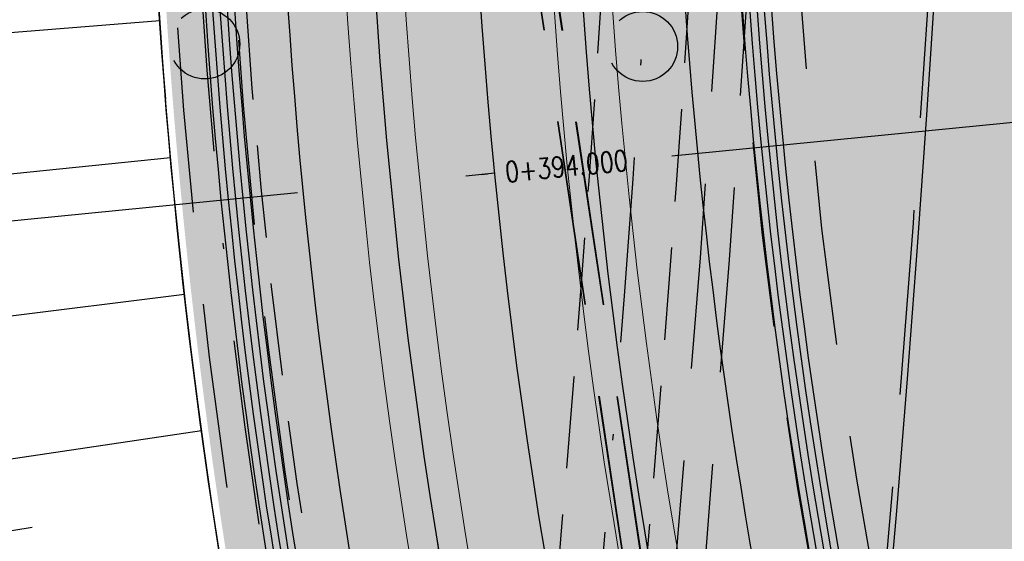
# Model space of a CAD drawing. Header units: metres. Extents: x 3458045 to 3462392, y 5482308 to 5484762.
# Tile 54 of 256: x 3459661 to 3459678, y 5483560 to 5483569. Entities that reach past the tile are written whole.
import ezdxf
from ezdxf.enums import TextEntityAlignment as Align

# ---------------------------------------------------------------- set-up
doc = ezdxf.new("R2010")
doc.units = ezdxf.units.M
for name, pattern in [('AUSGEZOGEN', [2, 1, 1]), ('STRICHPUNKT2', [12.7, 6.35, -3.175, 0, -3.175]), ('VERDECKT2', [4.7625, 3.175, -1.5875])]:
    doc.linetypes.add(name, pattern=pattern)
doc.layers.get('0').update_dxf_attribs({"linetype": 'CONTINUOUS'})
for name, color, linetype in [('-SP_AXIS', 7, 'CONTINUOUS'), ('SP_ACHSE_6721', 7, 'CONTINUOUS'), ('SP_ACHSE_6731', 7, 'CONTINUOUS'), ('SP_ACHSE_8521', 7, 'CONTINUOUS'), ('SP_ACHSE_8901', 7, 'CONTINUOUS'), ('SP_ACHSE_8911', 7, 'CONTINUOUS'), ('SP_AXIS', 7, 'CONTINUOUS'), ('SP_BAUGRUBE-BÖSCHUNG', 210, 'AUSGEZOGEN'), ('SP_BAUGRUBE-VERBAU', 210, 'AUSGEZOGEN'), ('SP_Blockfugen', 2, 'STRICHPUNKT2'), ('SP_BW5xx-BrückenB44', 7, 'CONTINUOUS'), ('SP_BW5xx-SchutzbauwerkBASF', 7, 'VERDECKT2'), ('SP_Entwässerung', 170, 'VERDECKT2'), ('SP_SOLID_Trogsohle_L6', 254, 'CONTINUOUS'), ('SP_StadtbahnFluchtweg', 1, 'CONTINUOUS'), ('SP_Trogsohle_Bohrpfähle_L6', 1, 'VERDECKT2'), ('SP_Trogsohle_L6', 1, 'VERDECKT2'), ('SP_TrogTunnel-Bautoleranz', 160, 'VERDECKT2'), ('SP_Trogwand_L6', 2, 'CONTINUOUS'), ('SP_Tunnelwand_L7+8', 2, 'VERDECKT2'), ('SP_Vb_Planung', 10, 'CONTINUOUS'), ('SP_VERM', 1, 'CONTINUOUS'), ('T__AXIS', 3, 'CONTINUOUS')]:
    doc.layers.add(name, color=color, linetype=linetype)
doc.layers.add('SP_HILF', color=6, linetype='CONTINUOUS', plot=False)
doc.styles.add('SIMPLEX8', font='simplexd.shx', dxfattribs={"width": 0.8})
doc.linetypes.add('EISENBAHN', pattern='A,0.15,[130,ltypeshp.shx,S=0.25,R=0,X=0,Y=0],0.15', length=0.3)

# ---------------------------------------------------------------- blocks, each defined once
blk = doc.blocks.new('kmr_i')
at = {"color": 1, "linetype": 'Continuous'}
blk.add_line((0, 0), (0, 1.416438), dxfattribs=at)
at = {"color": 1, "linetype": 'Continuous', "style": 'SIMPLEX8', "width": 0.8}
blk.add_attdef('STATION', text='', height=1, rotation=270.0000584, dxfattribs=at).set_placement((0, -0.50985), align=Align.MIDDLE_LEFT)
blk = doc.blocks.new('*U427')
at = {"color": 0, "linetype": 'ByBlock'}
for p, q in [((-5.543, 26.864), (0.755, 27.365)), ((-5.316, 24.374), (0.94, 25.014)), ((-5.034, 21.89), (1.179, 22.668)), ((-4.695, 19.413), (1.471, 20.327)), ((-4.505, 18.178), (-1.434, 18.668))]:
    blk.add_line(p, q, dxfattribs=at)

msp = doc.modelspace()

# ---------------------------------------------------------------- hatches: boundary and pattern name
at = {"layer": 'SP_SOLID_Trogsohle_L6'}
h = msp.add_hatch(color=253, dxfattribs=at)
h.dxf.hatch_style = 1
edge = h.paths.add_edge_path()
edge.add_line((3459682.6949, 5483576.1228), (3459674.2893, 5483576.5167))
edge.add_line((3459674.2893, 5483576.5167), (3459663.2959, 5483576.5564))
edge.add_arc((3459767.2204, 5483576.1835), 103.9252, 179.794427, 197.2561)
edge.add_line((3459667.9731, 5483545.3548), (3459678.4741, 5483548.6177))
edge.add_line((3459678.4741, 5483548.6177), (3459680.495, 5483548.3915))
edge.add_arc((3459252.6651, 5483596.2841), 430.5021, 353.612728, 357.315741)

# ---------------------------------------------------------------- linework, layer by layer
at = {"layer": '-SP_AXIS'}
msp.add_lwpolyline([(3459584.535, 5483313.826, 0.0163167), (3459599.9585, 5483332.687, 0.068239), (3459640.0386, 5483403.6589, 0.0069142), (3459643.3392, 5483412.3483, 0.0075143), (3459646.8956, 5483422.5925, 0.0096132), (3459652.7624, 5483441.5652, 0.0302488), (3459671.402, 5483524.1051, 0.0101538), (3459674.2769, 5483543.8961, 0.0856948), (3459667.4585, 5483688.3544)], format="xyb", dxfattribs=at)
at = {"layer": 'SP_ACHSE_6721'}
msp.add_lwpolyline([(3459853.5264, 5483320.0167, -0.1948963), (3459834.0333, 5483331.317), (3459703.015, 5483499.9698, -0.000771), (3459699.9492, 5483503.9245, -0.0023131), (3459696.908, 5483507.8981, -0.0038551), (3459693.916, 5483511.9088, -0.0053972), (3459690.9988, 5483515.9742, -0.0069393), (3459688.1827, 5483520.1102, -0.0084814), (3459685.4956, 5483524.3311, -0.0100236), (3459682.9666, 5483528.6484, -0.0115658), (3459680.6263, 5483533.0707, -0.0049744), (3459679.7641, 5483534.8411, -0.2153203), (3459678.2508, 5483614.3812, -0.0091566)], format="xyb", dxfattribs=at)
at = {"layer": 'SP_ACHSE_6731'}
msp.add_lwpolyline([(3459675.7031, 5483617.3858, 0.2228231), (3459677.0437, 5483532.3132, 0.0025401), (3459677.5007, 5483531.3892, 0.0114891), (3459679.8618, 5483526.94, 0.0099571), (3459682.4115, 5483522.5961, 0.0084252), (3459685.1192, 5483518.3487, 0.0068933), (3459687.9557, 5483514.1863, 0.0053614), (3459690.8935, 5483510.0945, 0.0038296), (3459693.906, 5483506.0574, 0.0022977), (3459696.9678, 5483502.0574, 0.0007659), (3459700.054, 5483498.0763), (3459831.272, 5483329.1671, 0.2011722), (3459853.8419, 5483316.445, 0.0012629)], format="xyb", dxfattribs=at)
at = {"layer": 'SP_ACHSE_8521'}
msp.add_lwpolyline([(3459694.0808, 5483383.6589, 0.2800965), (3459702.0956, 5483470.5561, 0.0116649), (3459700.1549, 5483474.3008, 0.0099688), (3459698.0344, 5483477.9921, 0.0081562), (3459695.7815, 5483481.6042, 0.0063437), (3459693.4247, 5483485.1496, 0.0045312), (3459690.9914, 5483488.6429, 0.0027187), (3459688.5077, 5483492.1005, 0.0009062), (3459685.9989, 5483495.5401, -0.0007831), (3459683.0952, 5483499.5198, -0.0023494), (3459680.2165, 5483503.5177, -0.0039157), (3459677.3881, 5483507.5512, -0.005482), (3459674.6361, 5483511.6372, -0.0070483), (3459671.9873, 5483515.7908, -0.0086147), (3459669.47, 5483520.0252, -0.0101697), (3459667.116, 5483524.3467, -0.2255197), (3459663.8072, 5483620.7334, -0.0051343)], format="xyb", dxfattribs=at)
at = {"layer": 'SP_ACHSE_8901'}
msp.add_lwpolyline([(3459663.5917, 5483703.287, -0.0763528), (3459773.4733, 5483559.3038, -0.0026415), (3459775.3741, 5483555.7812, -0.0045692), (3459777.2239, 5483552.2315, -0.0064969), (3459778.9947, 5483548.6418, -0.0084247), (3459780.6575, 5483545.0009, -0.0103526), (3459782.1824, 5483541.3003, -0.0122805), (3459783.5383, 5483537.5346, -0.0141346), (3459784.6877, 5483533.7213, -0.0820775), (3459786.8382, 5483512.3056, -0.0039193), (3459786.7627, 5483511.2537, -0.0130302), (3459786.3551, 5483507.4265, -0.0110254), (3459785.7638, 5483503.6231, -0.0090206), (3459785.0205, 5483499.8464, -0.007016), (3459784.1565, 5483496.0954, -0.0050114), (3459783.2025, 5483492.3662, -0.0030068), (3459782.1889, 5483488.6527, -0.0010023), (3459781.1454, 5483484.9475), (3459771.4367, 5483450.6471, 0.0014127)], format="xyb", dxfattribs=at)
at = {"layer": 'SP_ACHSE_8911'}
msp.add_lwpolyline([(3459779.9669, 5483401.3496, -0.1898543), (3459772.019, 5483438.2528, -0.0048267), (3459772.1981, 5483439.2782, -0.0102194), (3459772.7329, 5483441.8661, -0.0072994), (3459773.3582, 5483444.4337, -0.0043796), (3459774.0432, 5483446.9861, -0.0014599), (3459774.758, 5483449.5304), (3459784.8281, 5483485.1076, 0.0010135), (3459785.8599, 5483488.7717, 0.0030406), (3459786.8619, 5483492.4439, 0.0050678), (3459787.8042, 5483496.1319, 0.0070949), (3459788.6565, 5483499.8416, 0.0091222), (3459789.3881, 5483503.5769, 0.0111495), (3459789.9676, 5483507.3387, 0.0096243), (3459790.2818, 5483510.1571, 0.0966281), (3459787.5873, 5483536.6729, 0.005752), (3459787.0914, 5483538.2453, 0.0123927), (3459785.7657, 5483541.9647, 0.0104385), (3459784.2716, 5483545.6199, 0.0084844), (3459782.6402, 5483549.216, 0.0065303), (3459780.9016, 5483552.7616, 0.0045764), (3459779.0846, 5483556.2677, 0.0026224), (3459777.2173, 5483559.7474, 0.0769413), (3459666.0197, 5483705.8087)], format="xyb", dxfattribs=at)
at = {"layer": 'SP_AXIS'}
for points in [[(3459779.9669, 5483401.3496, -0.1898543), (3459772.019, 5483438.2528, -0.0048267), (3459772.1981, 5483439.2782, -0.0102194), (3459772.7329, 5483441.8661, -0.0072994), (3459773.3582, 5483444.4337, -0.0043796), (3459774.0432, 5483446.9861, -0.0014599), (3459774.758, 5483449.5304), (3459784.8281, 5483485.1076, 0.0010135), (3459785.8599, 5483488.7717, 0.0030406), (3459786.8619, 5483492.4439, 0.0050678), (3459787.8042, 5483496.1319, 0.0070949), (3459788.6565, 5483499.8416, 0.0091222), (3459789.3881, 5483503.5769, 0.0111495), (3459789.9676, 5483507.3387, 0.0096243), (3459790.2818, 5483510.1571, 0.0966281), (3459787.5873, 5483536.6729, 0.005752), (3459787.0914, 5483538.2453, 0.0123927), (3459785.7657, 5483541.9647, 0.0104385), (3459784.2716, 5483545.6199, 0.0084844), (3459782.6402, 5483549.216, 0.0065303), (3459780.9016, 5483552.7616, 0.0045764), (3459779.0846, 5483556.2677, 0.0026224), (3459777.2173, 5483559.7474, 0.0769413), (3459666.0197, 5483705.8087)], [(3459663.5917, 5483703.287, -0.0763528), (3459773.4733, 5483559.3038, -0.0026415), (3459775.3741, 5483555.7812, -0.0045692), (3459777.2239, 5483552.2315, -0.0064969), (3459778.9947, 5483548.6418, -0.0084247), (3459780.6575, 5483545.0009, -0.0103526), (3459782.1824, 5483541.3003, -0.0122805), (3459783.5383, 5483537.5346, -0.0141346), (3459784.6877, 5483533.7213, -0.0820775), (3459786.8382, 5483512.3056, -0.0039193), (3459786.7627, 5483511.2537, -0.0130302), (3459786.3551, 5483507.4265, -0.0110254), (3459785.7638, 5483503.6231, -0.0090206), (3459785.0205, 5483499.8464, -0.007016), (3459784.1565, 5483496.0954, -0.0050114), (3459783.2025, 5483492.3662, -0.0030068), (3459782.1889, 5483488.6527, -0.0010023), (3459781.1454, 5483484.9475), (3459771.4367, 5483450.6471, 0.0014127)], [(3459694.0808, 5483383.6589, 0.2800965), (3459702.0956, 5483470.5561, 0.0116649), (3459700.1549, 5483474.3008, 0.0099688), (3459698.0344, 5483477.9921, 0.0081562), (3459695.7815, 5483481.6042, 0.0063437), (3459693.4247, 5483485.1496, 0.0045312), (3459690.9914, 5483488.6429, 0.0027187), (3459688.5077, 5483492.1005, 0.0009062), (3459685.9989, 5483495.5401, -0.0007831), (3459683.0952, 5483499.5198, -0.0023494), (3459680.2165, 5483503.5177, -0.0039157), (3459677.3881, 5483507.5512, -0.005482), (3459674.6361, 5483511.6372, -0.0070483), (3459671.9873, 5483515.7908, -0.0086147), (3459669.47, 5483520.0252, -0.0101697), (3459667.116, 5483524.3467, -0.2255197), (3459663.8072, 5483620.7334, -0.0051343)], [(3459675.7031, 5483617.3858, 0.2228231), (3459677.0437, 5483532.3132, 0.0025401), (3459677.5007, 5483531.3892, 0.0114891), (3459679.8618, 5483526.94, 0.0099571), (3459682.4115, 5483522.5961, 0.0084252), (3459685.1192, 5483518.3487, 0.0068933), (3459687.9557, 5483514.1863, 0.0053614), (3459690.8935, 5483510.0945, 0.0038296), (3459693.906, 5483506.0574, 0.0022977), (3459696.9678, 5483502.0574, 0.0007659), (3459700.054, 5483498.0763), (3459831.272, 5483329.1671, 0.2011722), (3459853.8419, 5483316.445, 0.0012629)], [(3459853.5264, 5483320.0167, -0.1948963), (3459834.0333, 5483331.317), (3459703.015, 5483499.9698, -0.000771), (3459699.9492, 5483503.9245, -0.0023131), (3459696.908, 5483507.8981, -0.0038551), (3459693.916, 5483511.9088, -0.0053972), (3459690.9988, 5483515.9742, -0.0069393), (3459688.1827, 5483520.1102, -0.0084814), (3459685.4956, 5483524.3311, -0.0100236), (3459682.9666, 5483528.6484, -0.0115658), (3459680.6263, 5483533.0707, -0.0049744), (3459679.7641, 5483534.8411, -0.2153203), (3459678.2508, 5483614.3812, -0.0091566)]]:
    msp.add_lwpolyline(points, format="xyb", dxfattribs=at)
at = {"layer": 'SP_BAUGRUBE-VERBAU'}
for points in [[(3459666.8019, 5483531.4638, -0.1571782), (3459658.8474, 5483598.9886, -0.1539058)], [(3459668.4795, 5483543.4786, -0.1327859), (3459665.3839, 5483597.6281)]]:
    msp.add_lwpolyline(points, format="xyb", dxfattribs=at)
at = {"layer": 'SP_Blockfugen'}
msp.add_line((3459659.4461, 5483565.7033), (3459678.8521, 5483567.6115), dxfattribs=at)
at = {"layer": 'SP_BW5xx-BrückenB44', "color": 96}
for points in [[(3459696.0024, 5483467.3082, 0.0007946), (3459695.8953, 5483467.5286, 0.0116649), (3459694.1044, 5483470.9838, 0.0099688), (3459692.121, 5483474.4366, 0.0081562), (3459689.9872, 5483477.8577, 0.0063437), (3459687.7274, 5483481.2572, 0.0045312), (3459685.3656, 5483484.6479, 0.0027187), (3459682.9256, 5483488.0446, 0.0009062), (3459680.4316, 5483491.464, -0.0007831), (3459677.5148, 5483495.4616, -0.0023494), (3459674.5982, 5483499.5121, -0.0039157), (3459671.7078, 5483503.6341, -0.005482), (3459668.8712, 5483507.8456, -0.0070483), (3459666.1179, 5483512.1632, -0.0086147), (3459663.479, 5483516.602, -0.0101697), (3459660.9908, 5483521.1699, -0.2067745), (3459654.3611, 5483615.5275, -0.0051343)], [(3459697.0824, 5483467.8313, 0.0007946), (3459696.9736, 5483468.0551, 0.0116649), (3459695.1567, 5483471.5607, 0.0099688), (3459693.1494, 5483475.0549, 0.0081562), (3459690.9949, 5483478.5092, 0.0063437), (3459688.7182, 5483481.9341, 0.0045312), (3459686.344, 5483485.3426, 0.0027187), (3459683.8964, 5483488.75, 0.0009062), (3459681.3998, 5483492.1729, -0.0007831), (3459678.4853, 5483496.1674, -0.0023494), (3459675.5753, 5483500.2087, -0.0039157), (3459672.6957, 5483504.3153, -0.005482), (3459669.8738, 5483508.505, -0.0070483), (3459667.1386, 5483512.7941, -0.0086147), (3459664.5209, 5483517.1973, -0.0101697), (3459662.056, 5483521.7223, -0.20662), (3459655.4723, 5483615.0785, -0.0051343)], [(3459697.9824, 5483468.2672, 0.0007946), (3459697.8722, 5483468.4939, 0.0116649), (3459696.0335, 5483472.0415, 0.0099688), (3459694.0064, 5483475.5702, 0.0081562), (3459691.8347, 5483479.0522, 0.0063437), (3459689.5439, 5483482.4982, 0.0045312), (3459687.1593, 5483485.9216, 0.0027187), (3459684.7054, 5483489.3378, 0.0009062), (3459682.2067, 5483492.7636, -0.0007831), (3459679.2941, 5483496.7555, -0.0023494), (3459676.3896, 5483500.7892, -0.0039157), (3459673.5189, 5483504.883, -0.005482), (3459670.7093, 5483509.0545, -0.0070483), (3459667.9893, 5483513.3198, -0.0086147), (3459665.3892, 5483517.6934, -0.0101697), (3459662.9437, 5483522.1828, -0.2065472), (3459656.4031, 5483614.7025, -0.0051343)]]:
    msp.add_lwpolyline(points, format="xyb", dxfattribs=at)
at = {"layer": 'SP_BW5xx-SchutzbauwerkBASF', "color": 96}
for points in [[(3459401.0095, 5483122.659, 0.0232004), (3459423.2563, 5483139.8317, 0.0116309), (3459433.79, 5483149.1729, 0.0086639), (3459446.1447, 5483161.059, 0.0063364), (3459456.4755, 5483171.6126, 0.0035267), (3459473.1706, 5483189.3547), (3459562.7393, 5483285.4326, 0.0025948), (3459574.3446, 5483297.9486, 0.0060935), (3459586.7942, 5483311.8522, 0.0163167), (3459602.3416, 5483330.8647, 0.0006214), (3459602.3461, 5483330.8706, 0.068239), (3459642.827, 5483402.5522, 0.0069142), (3459646.1581, 5483411.3219, 0.0075143), (3459649.7441, 5483421.6513, 0.0096118), (3459655.6442, 5483440.7314, 0.0302462), (3459674.3622, 5483523.618, 0.0101516), (3459677.2539, 5483543.5252, 0.049763), (3459679.3242, 5483628.484, 0.00046)], [(3459401.2953, 5483122.2488, 0.0232011), (3459423.5796, 5483139.4502, 0.0116306), (3459434.1303, 5483148.8067, 0.0086639), (3459446.4975, 5483160.7047, 0.0063364), (3459456.8372, 5483171.2674, 0.0035266), (3459473.5367, 5483189.0142), (3459563.1046, 5483285.0912, 0.0025947), (3459574.713, 5483297.6106, 0.0060935), (3459587.1707, 5483311.5232, 0.0163167), (3459602.7387, 5483330.561, 0.0006214), (3459602.744, 5483330.5679, 0.068239), (3459643.2917, 5483402.3678, 0.0069142), (3459646.6279, 5483411.1508, 0.0075143), (3459650.2189, 5483421.4944, 0.0096116), (3459656.1245, 5483440.5924, 0.0302458), (3459674.8556, 5483523.5368, 0.0101512), (3459677.7501, 5483543.4634, 0.0497627), (3459679.8228, 5483628.521, 0.00046)], [(3459397.4648, 5483127.7458, 0.0231899), (3459419.2461, 5483144.5601, -0.0003924), (3459419.2499, 5483144.5633, 0.0116329), (3459429.5695, 5483153.7147, 0.0086639), (3459441.7694, 5483165.4518, 0.0063364), (3459451.9903, 5483175.8932, 0.0035272), (3459468.6279, 5483193.5742, -0.0006005), (3459468.6331, 5483193.5799), (3459558.2069, 5483289.6631, -0.0006254), (3459558.2123, 5483289.669, 0.0025954), (3459569.7764, 5483302.1405, 0.0060935), (3459582.1253, 5483315.9315, 0.016314), (3459597.4141, 5483334.6277, 0.0682356), (3459637.0643, 5483404.8394, 0.0069142), (3459640.3323, 5483413.4431, 0.0075143), (3459643.8572, 5483423.5964, 0.0096132), (3459649.6876, 5483442.4515, -0.0004775), (3459649.6893, 5483442.4574, 0.0302488), (3459668.2437, 5483524.62, -0.0007352), (3459668.2453, 5483524.6293, 0.0101538), (3459671.1015, 5483544.2918, 0.0497665), (3459673.1412, 5483628.0252)], [(3459397.1789, 5483128.156, 0.0231889), (3459418.9225, 5483144.9413, 0.0061218), (3459424.6963, 5483149.9667, 0.0043641), (3459429.2372, 5483154.0885, 0.0073566), (3459438.132, 5483162.5586, 0.0061333), (3459447.9008, 5483172.3785, 0.0031036), (3459455.3771, 5483180.1718, 0.0021323), (3459468.2656, 5483193.9189), (3459557.8412, 5483290.0041, 0.0006666), (3459564.1687, 5483296.8023, 0.0036667), (3459574.5998, 5483308.1867, 0.0088003), (3459586.7349, 5483322.0987, 0.0120082), (3459597.015, 5483334.9289, 0.0682371), (3459636.5995, 5483405.0238, 0.0094139), (3459640.8967, 5483416.4967, 0.0075852), (3459644.8109, 5483428.137, 0.0068969), (3459649.2086, 5483442.5949, 0.0302502), (3459667.7507, 5483524.7031, 0.0093939), (3459670.6056, 5483544.3561, 0.0497651), (3459672.6426, 5483627.9882, 0.0497651)], [(3459662.5782, 5483479.7025, 0.0161712), (3459671.3033, 5483524.1213, 0.0101539), (3459674.1777, 5483543.9085, 0.0345231), (3459677.3868, 5483602.4401)]]:
    msp.add_lwpolyline(points, format="xyb", dxfattribs=at)
at = {"layer": 'SP_Entwässerung'}
for p, q in [((3459668.1057, 5483581.6732), (3459674.0345, 5483542.1081)), ((3459668.1138, 5483581.6731), (3459674.0422, 5483542.1108)), ((3459668.4182, 5483581.6658), (3459674.3308, 5483542.2095)), ((3459668.4264, 5483581.6656), (3459674.3384, 5483542.2122))]:
    msp.add_line(p, q, dxfattribs=at)
at = {"layer": 'SP_HILF'}
msp.add_lwpolyline([(3459682.5576, 5483576.2182), (3459674.152, 5483576.6121), (3459663.1586, 5483576.6518, 0.0763387), (3459667.8358, 5483545.4502), (3459678.3368, 5483548.7131), (3459680.3577, 5483548.4869, 0.0161588)], format="xyb", close=True, dxfattribs=at)
at = {"layer": 'SP_StadtbahnFluchtweg'}
for points in [[(3459713.8054, 5483477.8483), (3459699.0269, 5483496.8717, -0.000771), (3459695.9533, 5483500.8367, -0.0023131), (3459692.8836, 5483504.8473, -0.0038551), (3459689.8451, 5483508.9205, -0.0053972), (3459686.8643, 5483513.0744, -0.0069393), (3459683.9694, 5483517.3264, -0.0084814), (3459681.1903, 5483521.6917, -0.0100236), (3459678.5589, 5483526.1837, -0.0115658), (3459676.1094, 5483530.8125, -0.0049744), (3459675.2021, 5483532.6753, -0.1668111), (3459667.7831, 5483598.279, -0.1668111)], [(3459719.1754, 5483482.02), (3459704.3969, 5483501.0434, -0.000771), (3459701.334, 5483504.9946, -0.0023131), (3459698.3026, 5483508.9553, -0.0038551), (3459695.3267, 5483512.9444, -0.0053972), (3459692.4315, 5483516.979, -0.0069393), (3459689.6428, 5483521.0749, -0.0084814), (3459686.9876, 5483525.2457, -0.0100236), (3459684.494, 5483529.5025, -0.0115658), (3459682.1916, 5483533.8533, -0.0049744), (3459681.345, 5483535.5917, -0.1668108), (3459674.4221, 5483596.8085, -0.1668108)]]:
    msp.add_lwpolyline(points, format="xyb", dxfattribs=at)
at = {"layer": 'SP_Trogsohle_Bohrpfähle_L6', "linetype": 'STRICHPUNKT2', "ltscale": 0.5}
for points in [[(3459663.9086, 5483576.6491, 0.079876), (3459668.9922, 5483544.29, 0.079876)], [(3459666.6771, 5483525.8748, 0.0096554), (3459669.3649, 5483544.5081, 0.0191887), (3459672.115, 5483576.6194, 0.0500699)]]:
    msp.add_lwpolyline(points, format="xyb", dxfattribs=at)
at = {"layer": 'SP_Trogsohle_Bohrpfähle_L6', "ltscale": 0.5}
for centre in [(3459664.174, 5483568.874), (3459671.6851, 5483568.8316)]:
    msp.add_circle(centre, 0.6, dxfattribs=at)
at = {"layer": 'SP_Trogsohle_L6', "ltscale": 0.5}
for points in [[(3459663.1586, 5483576.6518, 0.0763145), (3459667.8328, 5483545.4597, 0.1312865)], [(3459664.6586, 5483576.6464, 0.0667972), (3459668.1853, 5483549.6303, 0.079876)], [(3459669.2283, 5483549.7428, 0.0160811), (3459671.3643, 5483576.6221)], [(3459670.719, 5483549.576, 0.0161199), (3459672.8657, 5483576.6167, 0.0436749)]]:
    msp.add_lwpolyline(points, format="xyb", dxfattribs=at)
at = {"layer": 'SP_TrogTunnel-Bautoleranz'}
for points in [[(3459719.659, 5483482.946), (3459705.1472, 5483501.6262, -0.000771), (3459702.0857, 5483505.5755, -0.0023131), (3459699.0596, 5483509.5292, -0.0038551), (3459696.0925, 5483513.5065, -0.0053972), (3459693.2093, 5483517.5245, -0.0069393), (3459690.4354, 5483521.5986, -0.0084814), (3459687.7975, 5483525.7422, -0.0100236), (3459685.3232, 5483529.9661, -0.0115658), (3459683.0413, 5483534.2781, -0.0049744), (3459682.2031, 5483535.9991, -0.1901616), (3459677.5616, 5483604.8113, -0.0091566)], [(3459666.6716, 5483597.3578, 0.1668118), (3459674.8871, 5483531.2602, 0.0025401), (3459675.3549, 5483530.3142, 0.0114891), (3459677.7682, 5483525.7666, 0.0099571), (3459680.3663, 5483521.3402, 0.0084252), (3459683.1175, 5483517.0247, 0.0068933), (3459685.9913, 5483512.8075, 0.0053614), (3459688.9591, 5483508.6739, 0.0038296), (3459691.9936, 5483504.6074, 0.0022977), (3459695.0687, 5483500.5899, 0.0007659), (3459698.1595, 5483496.603), (3459712.8676, 5483477.6701, 0.2011722)]]:
    msp.add_lwpolyline(points, format="xyb", dxfattribs=at)
at = {"layer": 'SP_Trogwand_L6'}
for points in [[(3459719.6787, 5483482.9613), (3459705.1669, 5483501.6416, -0.000771), (3459702.1055, 5483505.5908, -0.0023131), (3459699.0795, 5483509.5443, -0.0038551), (3459696.1127, 5483513.5213, -0.0053972), (3459693.2297, 5483517.5389, -0.0069393), (3459690.4563, 5483521.6124, -0.0084814), (3459687.8188, 5483525.7553, -0.0100236), (3459685.345, 5483529.9783, -0.0115658), (3459683.0637, 5483534.2893, -0.0049744), (3459682.2257, 5483536.0099, -0.1901616), (3459677.5854, 5483604.8037, -0.0091566)], [(3459720.0736, 5483483.2681), (3459705.5618, 5483501.9483, -0.000771), (3459702.5011, 5483505.8965, -0.0023131), (3459699.478, 5483509.8463, -0.0038551), (3459696.5157, 5483513.8172, -0.0053972), (3459693.6391, 5483517.826, -0.0069393), (3459690.8735, 5483521.8881, -0.0084814), (3459688.2451, 5483526.0166, -0.0100236), (3459685.7814, 5483530.2224, -0.0115658), (3459683.5109, 5483534.5128, -0.0049744), (3459682.6774, 5483536.2243, -0.1901616), (3459678.0618, 5483604.6519, -0.0091566)], [(3459666.1578, 5483597.4657, 0.1668117), (3459674.4153, 5483531.0298, 0.0025401), (3459674.8856, 5483530.0791, 0.0114891), (3459677.3102, 5483525.5099, 0.0099571), (3459679.9189, 5483521.0655, 0.0084252), (3459682.6796, 5483516.7351, 0.0068933), (3459685.5616, 5483512.5059, 0.0053614), (3459688.5359, 5483508.3632, 0.0038296), (3459691.5752, 5483504.2902, 0.0022977), (3459694.6533, 5483500.2689, 0.0007659), (3459697.745, 5483496.2807), (3459712.453, 5483477.348, 0.2011722)], [(3459666.6471, 5483597.363, 0.1668118), (3459674.8646, 5483531.2492, 0.0025401), (3459675.3326, 5483530.303, 0.0114891), (3459677.7464, 5483525.7544, 0.0099571), (3459680.345, 5483521.3272, 0.0084252), (3459683.0966, 5483517.0109, 0.0068933), (3459685.9708, 5483512.7932, 0.0053614), (3459688.9389, 5483508.6591, 0.0038296), (3459691.9736, 5483504.5923, 0.0022977), (3459695.0489, 5483500.5746, 0.0007659), (3459698.1397, 5483496.5877), (3459712.8479, 5483477.6548, 0.2011722)]]:
    msp.add_lwpolyline(points, format="xyb", dxfattribs=at)
at = {"layer": 'SP_Trogwand_L6', "color": 251, "linetype": 'Continuous'}
for points in [[(3459719.7774, 5483483.038), (3459705.2656, 5483501.7183, -0.000771), (3459702.2044, 5483505.6672, -0.0023131), (3459699.1792, 5483509.6198, -0.0038551), (3459696.2134, 5483513.5953, -0.0053972), (3459693.3321, 5483517.6107, -0.0069393), (3459690.5606, 5483521.6813, -0.0084814), (3459687.9254, 5483525.8206, -0.0100236), (3459685.4541, 5483530.0393, -0.0115658), (3459683.1755, 5483534.3452, -0.0049744), (3459682.3386, 5483536.0635, -0.1901616), (3459677.7045, 5483604.7658, -0.0091566)], [(3459719.8761, 5483483.1147), (3459705.3643, 5483501.7949, -0.000771), (3459702.3033, 5483505.7436, -0.0023131), (3459699.2788, 5483509.6953, -0.0038551), (3459696.3142, 5483513.6693, -0.0053972), (3459693.4344, 5483517.6824, -0.0069393), (3459690.6649, 5483521.7502, -0.0084814), (3459688.032, 5483525.886, -0.0100236), (3459685.5632, 5483530.1003, -0.0115658), (3459683.2873, 5483534.4011, -0.0049744), (3459682.4516, 5483536.1171, -0.1901616), (3459677.8236, 5483604.7278, -0.0091566)], [(3459719.9748, 5483483.1914), (3459705.463, 5483501.8716, -0.000771), (3459702.4022, 5483505.82, -0.0023131), (3459699.3784, 5483509.7708, -0.0038551), (3459696.415, 5483513.7432, -0.0053972), (3459693.5368, 5483517.7542, -0.0069393), (3459690.7692, 5483521.8191, -0.0084814), (3459688.1385, 5483525.9513, -0.0100236), (3459685.6723, 5483530.1614, -0.0115658), (3459683.3991, 5483534.4569, -0.0049744), (3459682.5645, 5483536.1707, -0.1901616), (3459677.9427, 5483604.6899, -0.0091566)], [(3459666.2801, 5483597.44, 0.1668117), (3459674.5276, 5483531.0847, 0.0025401), (3459674.9973, 5483530.135, 0.0114891), (3459677.4193, 5483525.571, 0.0099571), (3459680.0254, 5483521.1309, 0.0084252), (3459682.7838, 5483516.804, 0.0068933), (3459685.6639, 5483512.5777, 0.0053614), (3459688.6367, 5483508.4372, 0.0038296), (3459691.6748, 5483504.3657, 0.0022977), (3459694.7522, 5483500.3453, 0.0007659), (3459697.8437, 5483496.3575), (3459712.5517, 5483477.4247)], [(3459666.4024, 5483597.4143, 0.1668117), (3459674.6399, 5483531.1395, 0.0025401), (3459675.1091, 5483530.191, 0.0114891), (3459677.5283, 5483525.6321, 0.0099571), (3459680.132, 5483521.1963, 0.0084252), (3459682.8881, 5483516.873, 0.0068933), (3459685.7662, 5483512.6495, 0.0053614), (3459688.7374, 5483508.5112, 0.0038296), (3459691.7744, 5483504.4412, 0.0022977), (3459694.8511, 5483500.4218, 0.0007659), (3459697.9424, 5483496.4342), (3459712.6504, 5483477.5014)], [(3459666.5248, 5483597.3886, 0.1668118), (3459674.7523, 5483531.1943, 0.0025401), (3459675.2208, 5483530.247, 0.0114891), (3459677.6374, 5483525.6933, 0.0099571), (3459680.2385, 5483521.2617, 0.0084252), (3459682.9924, 5483516.9419, 0.0068933), (3459685.8685, 5483512.7214, 0.0053614), (3459688.8382, 5483508.5852, 0.0038296), (3459691.874, 5483504.5167, 0.0022977), (3459694.95, 5483500.4982, 0.0007659), (3459698.0411, 5483496.5109), (3459712.7491, 5483477.5781)]]:
    msp.add_lwpolyline(points, format="xyb", dxfattribs=at)
at = {"layer": 'SP_Trogwand_L6', "color": 1, "linetype": 'VERDECKT2'}
for points in [[(3459686.6571, 5483529.6876, -0.0018461), (3459686.2178, 5483530.4664, -0.0115658), (3459683.9581, 5483534.7364, -0.0049744), (3459683.1291, 5483536.4387, -0.1901616), (3459678.5382, 5483604.5001, -0.0091566)], [(3459665.6684, 5483597.5684, 0.1668117), (3459673.966, 5483530.8104, 0.0025401), (3459674.4385, 5483529.8551, 0.0114891), (3459676.8741, 5483525.2654, 0.0019145), (3459677.3638, 5483524.3995, 0.0084252)]]:
    msp.add_lwpolyline(points, format="xyb", dxfattribs=at)
at = {"layer": 'SP_Tunnelwand_L7+8'}
msp.add_lwpolyline([(3459773.8543, 5483437.9507, -0.0048267), (3459774.0272, 5483438.9405, -0.0102194), (3459774.5464, 5483441.4524, -0.0072994), (3459775.1587, 5483443.9673, -0.0043796), (3459775.8353, 5483446.4883, -0.0014599), (3459776.5472, 5483449.0221), (3459786.6178, 5483484.6011, 0.0010135), (3459787.6513, 5483488.2711, 0.0030406), (3459788.6592, 5483491.9652, 0.0050678), (3459789.6109, 5483495.6897, 0.0070949), (3459790.475, 5483499.4509, 0.0091222), (3459791.2196, 5483503.2528, 0.0111495), (3459791.8118, 5483507.0966, 0.0096243), (3459792.134, 5483509.9866, 0.0966281), (3459789.3676, 5483537.2118, 0.005752), (3459788.8587, 5483538.8251, 0.0123927), (3459787.5017, 5483542.6324, 0.0104385), (3459785.9782, 5483546.3594, 0.0084844), (3459784.3208, 5483550.013, 0.0065303), (3459782.5607, 5483553.6022, 0.0045764), (3459780.7281, 5483557.1386, 0.0026224), (3459778.8515, 5483560.6355, 0.0769413), (3459667.3099, 5483707.1486), (3459482.1353, 5483885.4597, 0.0146052)], format="xyb", dxfattribs=at)
at = {"layer": 'SP_Vb_Planung', "linetype": 'AUSGEZOGEN', "lineweight": 13, "ltscale": 13}
for points in [[(3459780.3831, 5483401.6267, -0.1898543), (3459772.5124, 5483438.1716, -0.0048267), (3459772.6898, 5483439.1874, -0.0102194), (3459773.2204, 5483441.7549, -0.0072994), (3459773.8422, 5483444.3083, -0.0043796), (3459774.525, 5483446.8523, -0.0014599), (3459775.239, 5483449.3937), (3459785.3092, 5483484.9715, 0.0010135), (3459786.3415, 5483488.6371, 0.0030406), (3459787.3451, 5483492.3152, 0.0050678), (3459788.2899, 5483496.013, 0.0070949), (3459789.1454, 5483499.7366, 0.0091222), (3459789.8804, 5483503.4898, 0.0111495), (3459790.4634, 5483507.2736, 0.0096243), (3459790.7797, 5483510.1112, 0.0966281), (3459788.0659, 5483536.8178, 0.005752), (3459787.5665, 5483538.4011, 0.0123927), (3459786.2324, 5483542.1442, 0.0104385), (3459784.7304, 5483545.8187, 0.0084844), (3459783.092, 5483549.4303, 0.0065303), (3459781.3476, 5483552.9876, 0.0045764), (3459779.5264, 5483556.5018, 0.0026224), (3459777.6566, 5483559.9861, 0.0769413), (3459666.3666, 5483706.1689)], [(3459779.5507, 5483401.0725, -0.1898543), (3459771.5256, 5483438.334, -0.0048267), (3459771.7064, 5483439.369, -0.0102194), (3459772.2455, 5483441.9773, -0.0072994), (3459772.8741, 5483444.5591, -0.0043796), (3459773.5614, 5483447.1199, -0.0014599), (3459774.277, 5483449.667), (3459784.347, 5483485.2438, 0.0010135), (3459785.3783, 5483488.9062, 0.0030406), (3459786.3787, 5483492.5726, 0.0050678), (3459787.3185, 5483496.2507, 0.0070949), (3459788.1677, 5483499.9466, 0.0091222), (3459788.8957, 5483503.664, 0.0111495), (3459789.4719, 5483507.4038, 0.0096243), (3459789.7839, 5483510.2029, 0.0966281), (3459787.1088, 5483536.5281, 0.005752), (3459786.6163, 5483538.0894, 0.0123927), (3459785.299, 5483541.7852, 0.0104385), (3459783.8128, 5483545.4211, 0.0084844), (3459782.1884, 5483549.0017, 0.0065303), (3459780.4555, 5483552.5356, 0.0045764), (3459778.6428, 5483556.0336, 0.0026224), (3459776.7779, 5483559.5086, 0.0769413), (3459665.6729, 5483705.4486)], [(3459663.9385, 5483703.6472, -0.0763528), (3459773.9123, 5483559.5433, -0.0026415), (3459775.8154, 5483556.0163, -0.0045692), (3459777.6694, 5483552.4585, -0.0064969), (3459779.4459, 5483548.8571, -0.0084247), (3459781.1157, 5483545.201, -0.0103526), (3459782.6485, 5483541.4812, -0.0122805), (3459784.0127, 5483537.6924, -0.0141346), (3459785.1703, 5483533.852, -0.0820775), (3459787.3372, 5483512.2737, -0.0039193), (3459787.2612, 5483511.214, -0.0130302), (3459786.8507, 5483507.3606, -0.0110254), (3459786.256, 5483503.5354, -0.0090206), (3459785.5093, 5483499.741, -0.007016), (3459784.6421, 5483495.9763, -0.0050114), (3459783.6857, 5483492.2374, -0.0030068), (3459782.6704, 5483488.5182, -0.0010023), (3459781.6264, 5483484.811), (3459771.9178, 5483450.5109, 0.0014127)], [(3459663.2449, 5483702.9268, -0.0763528), (3459773.0344, 5483559.0643, -0.0026415), (3459774.9329, 5483555.546, -0.0045692), (3459776.7784, 5483552.0045, -0.0064969), (3459778.5434, 5483548.4264, -0.0084247), (3459780.1992, 5483544.8009, -0.0103526), (3459781.7163, 5483541.1194, -0.0122805), (3459783.0638, 5483537.3768, -0.0141346), (3459784.2051, 5483533.5906, -0.0820775), (3459786.3392, 5483512.3374, -0.0039193), (3459786.2643, 5483511.2934, -0.0130302), (3459785.8594, 5483507.4924, -0.0110254), (3459785.2715, 5483503.7108, -0.0090206), (3459784.5318, 5483499.9518, -0.007016), (3459783.6709, 5483496.2145, -0.0050114), (3459782.7194, 5483492.495, -0.0030068), (3459781.7073, 5483488.7873, -0.0010023), (3459780.6644, 5483485.084), (3459770.9556, 5483450.7832, 0.0014127)], [(3459675.2472, 5483617.5909, 0.2228231), (3459676.5944, 5483532.0938, 0.0025401), (3459677.0537, 5483531.1652, 0.0114891), (3459679.4256, 5483526.6956, 0.0099571), (3459681.9854, 5483522.3345, 0.0084252), (3459684.7022, 5483518.0729, 0.0068933), (3459687.5465, 5483513.899, 0.0053614), (3459690.4905, 5483509.7985, 0.0038296), (3459693.5076, 5483505.7553, 0.0022977), (3459696.5721, 5483501.7517, 0.0007659), (3459699.6593, 5483497.7694), (3459830.8772, 5483328.8604, 0.2011722), (3459853.784, 5483315.9484, 0.0012629)], [(3459676.1591, 5483617.1806, 0.2228231), (3459677.493, 5483532.5326, 0.0025401), (3459677.9478, 5483531.6131, 0.0114891), (3459680.298, 5483527.1845, 0.0099571), (3459682.8376, 5483522.8577, 0.0084252), (3459685.5362, 5483518.6246, 0.0068933), (3459688.365, 5483514.4735, 0.0053614), (3459691.2965, 5483510.3904, 0.0038296), (3459694.3044, 5483506.3595, 0.0022977), (3459697.3634, 5483502.3632, 0.0007659), (3459700.4487, 5483498.3833), (3459831.6669, 5483329.4739, 0.2011722), (3459853.8999, 5483316.9416, 0.001261)], [(3459853.4564, 5483319.5216, -0.1948963), (3459833.6384, 5483331.0102), (3459702.6201, 5483499.6631, -0.000771), (3459699.5536, 5483503.6188, -0.0023131), (3459696.5095, 5483507.596, -0.0038551), (3459693.5129, 5483511.6129, -0.0053972), (3459690.5894, 5483515.6871, -0.0069393), (3459687.7656, 5483519.8346, -0.0084814), (3459685.0694, 5483524.0698, -0.0100236), (3459682.5302, 5483528.4044, -0.0115658), (3459680.1791, 5483532.8471, -0.0049744), (3459679.3124, 5483534.6267, -0.2153203), (3459677.7913, 5483614.5783, -0.0091566)], [(3459853.5964, 5483320.5118, -0.1948963), (3459834.4281, 5483331.6237), (3459703.4098, 5483500.2766, -0.000771), (3459700.3449, 5483504.2303, -0.0023131), (3459697.3064, 5483508.2001, -0.0038551), (3459694.3191, 5483512.2047, -0.0053972), (3459691.4081, 5483516.2613, -0.0069393), (3459688.5999, 5483520.3859, -0.0084814), (3459685.9219, 5483524.5924, -0.0100236), (3459683.403, 5483528.8924, -0.0115658), (3459681.0735, 5483533.2943, -0.0049744), (3459680.2158, 5483535.0556, -0.2153203), (3459678.7103, 5483614.1841, -0.0091566)]]:
    msp.add_lwpolyline(points, format="xyb", dxfattribs=at)
at = {"layer": 'SP_Vb_Planung', "linetype": 'EISENBAHN', "lineweight": 13, "ltscale": 13}
for points in [[(3459779.9669, 5483401.3496, -0.1898543), (3459772.019, 5483438.2528, -0.0048267), (3459772.1981, 5483439.2782, -0.0102194), (3459772.7329, 5483441.8661, -0.0072994), (3459773.3582, 5483444.4337, -0.0043796), (3459774.0432, 5483446.9861, -0.0014599), (3459774.758, 5483449.5304), (3459784.8281, 5483485.1076, 0.0010135), (3459785.8599, 5483488.7717, 0.0030406), (3459786.8619, 5483492.4439, 0.0050678), (3459787.8042, 5483496.1319, 0.0070949), (3459788.6565, 5483499.8416, 0.0091222), (3459789.3881, 5483503.5769, 0.0111495), (3459789.9676, 5483507.3387, 0.0096243), (3459790.2818, 5483510.1571, 0.0966281), (3459787.5873, 5483536.6729, 0.005752), (3459787.0914, 5483538.2453, 0.0123927), (3459785.7657, 5483541.9647, 0.0104385), (3459784.2716, 5483545.6199, 0.0084844), (3459782.6402, 5483549.216, 0.0065303), (3459780.9016, 5483552.7616, 0.0045764), (3459779.0846, 5483556.2677, 0.0026224), (3459777.2173, 5483559.7474, 0.0769413), (3459666.0197, 5483705.8087)], [(3459663.5917, 5483703.287, -0.0763528), (3459773.4733, 5483559.3038, -0.0026415), (3459775.3741, 5483555.7812, -0.0045692), (3459777.2239, 5483552.2315, -0.0064969), (3459778.9947, 5483548.6418, -0.0084247), (3459780.6575, 5483545.0009, -0.0103526), (3459782.1824, 5483541.3003, -0.0122805), (3459783.5383, 5483537.5346, -0.0141346), (3459784.6877, 5483533.7213, -0.0820775), (3459786.8382, 5483512.3056, -0.0039193), (3459786.7627, 5483511.2537, -0.0130302), (3459786.3551, 5483507.4265, -0.0110254), (3459785.7638, 5483503.6231, -0.0090206), (3459785.0205, 5483499.8464, -0.007016), (3459784.1565, 5483496.0954, -0.0050114), (3459783.2025, 5483492.3662, -0.0030068), (3459782.1889, 5483488.6527, -0.0010023), (3459781.1454, 5483484.9475), (3459771.4367, 5483450.6471, 0.0014127)], [(3459675.7031, 5483617.3858, 0.2228231), (3459677.0437, 5483532.3132, 0.0025401), (3459677.5007, 5483531.3892, 0.0114891), (3459679.8618, 5483526.94, 0.0099571), (3459682.4115, 5483522.5961, 0.0084252), (3459685.1192, 5483518.3487, 0.0068933), (3459687.9557, 5483514.1863, 0.0053614), (3459690.8935, 5483510.0945, 0.0038296), (3459693.906, 5483506.0574, 0.0022977), (3459696.9678, 5483502.0574, 0.0007659), (3459700.054, 5483498.0763), (3459831.272, 5483329.1671, 0.2011722), (3459853.8419, 5483316.445, 0.0012629)], [(3459853.5264, 5483320.0167, -0.1948963), (3459834.0333, 5483331.317), (3459703.015, 5483499.9698, -0.000771), (3459699.9492, 5483503.9245, -0.0023131), (3459696.908, 5483507.8981, -0.0038551), (3459693.916, 5483511.9088, -0.0053972), (3459690.9988, 5483515.9742, -0.0069393), (3459688.1827, 5483520.1102, -0.0084814), (3459685.4956, 5483524.3311, -0.0100236), (3459682.9666, 5483528.6484, -0.0115658), (3459680.6263, 5483533.0707, -0.0049744), (3459679.7641, 5483534.8411, -0.2153203), (3459678.2508, 5483614.3812, -0.0091566)]]:
    msp.add_lwpolyline(points, format="xyb", dxfattribs=at)
at = {"layer": 'SP_VERM', "color": 3, "linetype": 'AUSGEZOGEN'}
msp.add_lwpolyline([(3459658.5897, 5483618.3165, 0.208935), (3459662.529, 5483525.2258, 0.0025401), (3459663.059, 5483524.1544, 0.0114891), (3459665.7715, 5483519.0425, 0.0099571), (3459668.6468, 5483514.1438, 0.0084252), (3459671.6471, 5483509.4375, 0.0068933), (3459674.7344, 5483504.907, 0.0053614), (3459677.8742, 5483500.5338, 0.0038296), (3459681.0347, 5483496.2984, 0.0022977), (3459684.1867, 5483492.1806, 0.0007659), (3459687.3032, 5483488.1604), (3459708.5828, 5483460.7685)], format="xyb", dxfattribs=at)
at = {"layer": 'T__AXIS'}
for points in [[(3459778.5101, 5483400.3795, -0.1903342), (3459770.3083, 5483438.634, -0.0047478), (3459770.4922, 5483439.6766, -0.01005), (3459771.0392, 5483442.3074, -0.0071784), (3459771.6766, 5483444.918, -0.004307), (3459772.3738, 5483447.5133, -0.0014357), (3459773.1007, 5483450.1004), (3459783.1886, 5483485.7402, 0.0010265), (3459784.2072, 5483489.3579, 0.0030796), (3459785.1961, 5483492.9837, 0.0051327), (3459786.1253, 5483496.6253, 0.0071859), (3459786.9645, 5483500.2887, 0.0092391), (3459787.6829, 5483503.9775, 0.0112924), (3459788.2492, 5483507.6926, 0.0097473), (3459788.5535, 5483510.4758, 0.0955136), (3459785.9526, 5483536.0318, 0.0058171), (3459785.4666, 5483537.583, 0.0125278), (3459784.1652, 5483541.2521, 0.0105457), (3459782.6959, 5483544.8573, 0.0085637), (3459781.0898, 5483548.4038, 0.0065817), (3459779.3771, 5483551.9001, 0.0045998), (3459777.5866, 5483555.3573, 0.0026179), (3459775.7464, 5483558.7883, 0.0770008), (3459664.8059, 5483704.5483)], [(3459852.8088, 5483318.3544, -0.1909974), (3459832.6507, 5483330.2433), (3459701.7482, 5483498.7468, -0.0007641), (3459698.6548, 5483502.7371, -0.0022924), (3459695.5859, 5483506.7462, -0.0038207), (3459692.5662, 5483510.7926, -0.005349), (3459689.6213, 5483514.8936, -0.0068774), (3459686.7776, 5483519.0653, -0.0084057), (3459684.0627, 5483523.3219, -0.0099341), (3459681.5058, 5483527.6751, -0.0114626), (3459679.1375, 5483532.1336, -0.004929), (3459678.2644, 5483533.918, -0.2160712), (3459676.6775, 5483615.1548, -0.0091087)]]:
    msp.add_lwpolyline(points, format="xyb", dxfattribs=at)

# ---------------------------------------------------------------- block references
at = {"layer": 'SP_BAUGRUBE-BÖSCHUNG'}
msp.add_blockref('*U427', (3459662.6485, 5483541.9139), dxfattribs=at)
at = {"layer": 'T__AXIS', "xscale": 0.3500000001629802, "yscale": 0.3500000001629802, "zscale": 0.3500000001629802, "rotation": 95.61599897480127}
msp.add_blockref('kmr_i', (3459669.148, 5483566.6573), dxfattribs=at).add_auto_attribs({'STATION': '0+394.000'})

doc.saveas('drawing.dxf')
